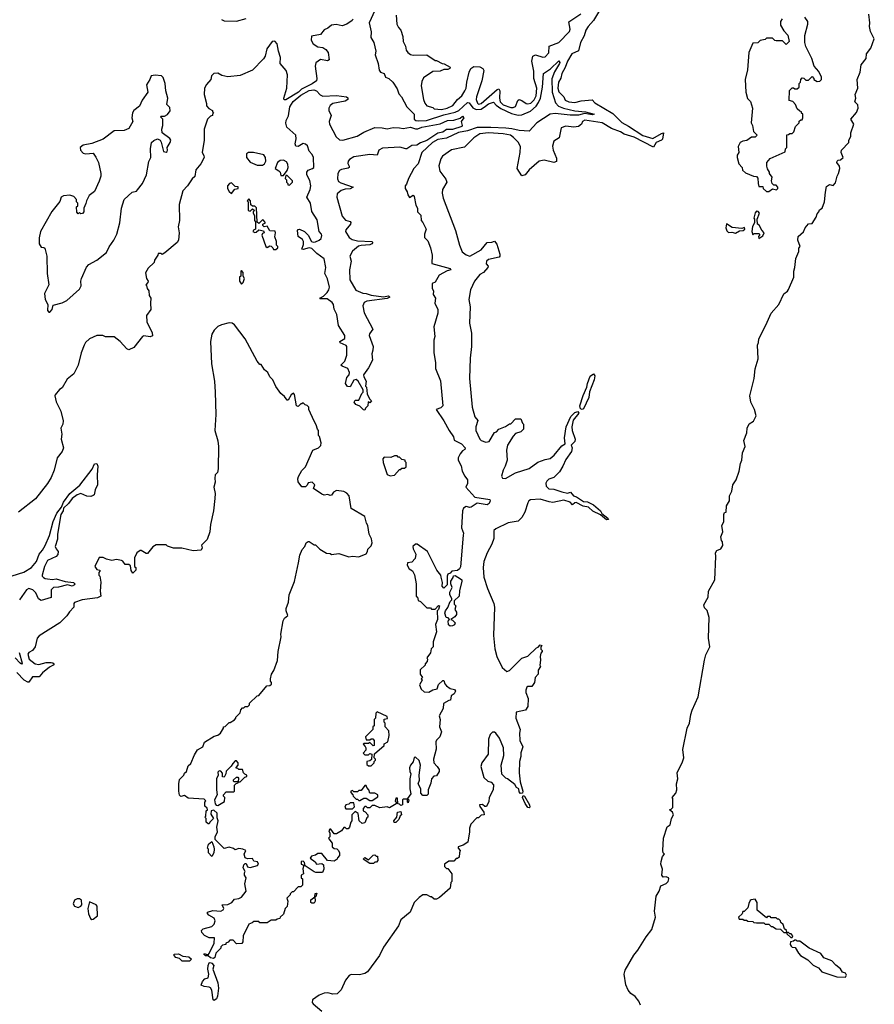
# Model space of a CAD drawing. Extents: x 2673034 to 2765626, y 830478 to 954748.
# Tile 17 of 126: x 2685270 to 2692189, y 865340 to 873310. Entities that reach past the tile are written whole.
import ezdxf

# ---------------------------------------------------------------- set-up
doc = ezdxf.new("R2010")
doc.units = 0

msp = doc.modelspace()

# ---------------------------------------------------------------- linework, layer by layer
at = {"layer": '0CON05XD'}
for points in [[(2688192.5, 873487.5), (2688099.2, 873285), (2688117, 873213), (2688112.5, 873165), (2688136.7, 873125), (2688153.3, 873055), (2688148.8, 873025), (2688172.5, 872955), (2688180.7, 872900.7), (2688192.5, 872885), (2688220, 872875), (2688232.5, 872845), (2688257.5, 872835), (2688290, 872805), (2688325, 872750), (2688339.3, 872709.3), (2688362.5, 872685), (2688403.3, 872605), (2688463.3, 872545), (2688464.3, 872504.3), (2688476.7, 872495), (2688500.7, 872490.7), (2688564.3, 872494.3), (2688705, 872540), (2688795, 872560.8), (2688825, 872575.3), (2688895, 872640.8), (2688908.4, 872638.4), (2688937.5, 872597.5), (2688965, 872584.3), (2689005, 872586.2), (2689041.2, 872611.2)], [(2688317.7, 873347.7), (2688322.5, 873275), (2688336.4, 873246.4), (2688355.8, 873225), (2688371.4, 873175), (2688375.6, 873135), (2688394.2, 873095), (2688400, 873065), (2688413.8, 873045), (2688435, 873028.8), (2688455, 873023.8), (2688566.4, 873026.4), (2688635, 872980), (2688645, 872980), (2688690, 872955), (2688707, 872953), (2688755, 872927.5), (2688751.2, 872915), (2688735, 872907.1), (2688705, 872906.9), (2688675, 872892.9), (2688615, 872891.8), (2688540.5, 872839.5), (2688525, 872810), (2688520, 872775), (2688538.8, 872665), (2688548.8, 872635), (2688565, 872613.3), (2688615, 872600), (2688625, 872590), (2688683.8, 872583.8), (2688731.2, 872595), (2688775.7, 872615), (2688815.6, 872665), (2688850.5, 872695), (2688875, 872734.3), (2688884.6, 872755), (2688889.1, 872805), (2688908.1, 872885), (2688923.5, 872916.5), (2688947.6, 872932.4), (2688995, 872930), (2689020, 872915), (2689028, 872898), (2689012.2, 872815), (2688967.7, 872685), (2688965.4, 872665), (2688975.7, 872635), (2688985, 872627.8), (2689005, 872632.9), (2689135, 872746), (2689149.5, 872749.5), (2689158.1, 872735), (2689154.7, 872675), (2689160.7, 872645), (2689185, 872622.2), (2689245, 872600.3), (2689265, 872598.5), (2689283.3, 872606.7), (2689303.8, 872656.2), (2689315, 872664.2), (2689335, 872657.5), (2689371.1, 872631.1), (2689385, 872628.8), (2689408.1, 872635), (2689435, 872661.2), (2689450.5, 872695), (2689455.7, 872755.7), (2689431.8, 872835), (2689432.9, 872895), (2689416.5, 872975), (2689424.5, 873015.5), (2689445, 873025.7), (2689505, 873008), (2689525, 873008.8), (2689555, 873042.5), (2689556.2, 873095), (2689635.6, 873125), (2689720, 873215), (2689726.2, 873235), (2689716.9, 873293.1), (2689812.1, 873357.9)], [(2689964.5, 873385), (2689914.5, 873305), (2689871.1, 873255), (2689854.4, 873225), (2689841.3, 873178.7), (2689809.5, 873125), (2689792.9, 873057.1), (2689740, 873035), (2689704.5, 872975.5), (2689686.5, 872923.5), (2689660.4, 872875), (2689651.8, 872838.2), (2689632, 872805), (2689626.6, 872755), (2689635, 872727.1), (2689675, 872686.7), (2689685, 872658), (2689714.7, 872644.7), (2689765, 872638.8), (2689815, 872653.6), (2689905, 872662.5), (2689927, 872637), (2690071.4, 872551.4), (2690145, 872479.1), (2690199.7, 872449.7), (2690313.6, 872373.6), (2690395, 872348.5), (2690465, 872390.5), (2690483.3, 872393.3), (2690475, 872343.8), (2690466.1, 872333.9), (2690423.5, 872316.5), (2690401.2, 872278.8), (2690245, 872359.6), (2690165, 872383.8), (2690135, 872402.1), (2690060.2, 872430.2), (2689986.7, 872476.7), (2689845, 872497.3), (2689826, 872485), (2689818.8, 872465), (2689794.1, 872445.9), (2689755, 872440), (2689690.9, 872449.1), (2689654, 872435), (2689636.7, 872355), (2689593.9, 872326.1), (2689584.1, 872285.9), (2689588, 872255), (2689615, 872190), (2689615, 872162.5), (2689595, 872153.3), (2689515, 872174.2), (2689475, 872166), (2689394.1, 872095.9), (2689362.5, 872055), (2689335, 872047.5), (2689297.5, 872105), (2689321.9, 872235), (2689323.3, 872285), (2689305, 872319.2), (2689267.1, 872357.1), (2689243.3, 872375), (2689185, 872385.4), (2689065, 872394), (2688995, 872387.5), (2688946.1, 872353.9), (2688870.7, 872279.3), (2688765, 872256.2), (2688693.3, 872205), (2688678.8, 872185), (2688663, 872127), (2688671.4, 872085), (2688718.8, 872018.8), (2688728.8, 871995), (2688692, 871935), (2688689.2, 871905), (2688698.1, 871865), (2688799.2, 871605), (2688831.9, 871485), (2688852.4, 871432.4), (2688885, 871406.2), (2688915, 871396.7), (2689005, 871447.5), (2689055, 871506.7), (2689091.7, 871508.3), (2689115, 871517.5), (2689133.6, 871493.6), (2689157, 871413), (2689157.5, 871395), (2689150.7, 871389.3), (2689065, 871368.8), (2689048.8, 871355), (2689046.7, 871335), (2689063.3, 871315), (2689061.2, 871305), (2689025, 871263.3), (2688995, 871246.7), (2688951.2, 871195), (2688920, 871125), (2688906.2, 871045), (2688918, 870985), (2688911.2, 870855), (2688927, 870773), (2688928.8, 870665), (2688918.3, 870571.7), (2688912, 870405), (2688934, 870175), (2688955.7, 870095.7), (2688978.8, 870065), (2688962.9, 870015), (2688963.1, 869985), (2688994.5, 869914.5), (2689005, 869903.8), (2689045, 869889.2), (2689070, 869895), (2689115, 869970), (2689130, 869975), (2689150, 869995), (2689203.6, 870016.4), (2689235, 870040), (2689245, 870040), (2689285, 870080), (2689328.3, 870078.3), (2689340, 870045), (2689350, 870035), (2689350, 869995), (2689327, 869973), (2689285, 869960), (2689265, 869940), (2689220, 869865), (2689212.5, 869825), (2689216.7, 869745), (2689200, 869695), (2689183.8, 869665), (2689171.2, 869615), (2689179.3, 869599.3), (2689203, 869597), (2689285, 869643.3), (2689393.6, 869676.4), (2689465, 869728), (2689525, 869751.2), (2689565, 869757.5), (2689596.2, 869785), (2689658.8, 869861.2), (2689685, 869876.7), (2689680.8, 869925), (2689694.5, 870015.5), (2689732, 870098), (2689765, 870131.9), (2689788, 870138), (2689795.6, 870125), (2689752.1, 870067.9), (2689740, 870015), (2689742, 869985), (2689767.5, 869915), (2689763.3, 869895), (2689733.8, 869865), (2689743.8, 869845), (2689736.2, 869815), (2689690.3, 869749.7), (2689668, 869695), (2689640.3, 869649.7), (2689595, 869603.8), (2689555, 869590), (2689537.5, 869575), (2689530.7, 869559.3), (2689532, 869535), (2689555, 869513.8), (2689595, 869510), (2689659.3, 869489.3), (2689705, 869477.5), (2689730, 869485), (2689752.5, 869455), (2689777, 869447), (2689835, 869410.8), (2689867.8, 869407.8), (2689915, 869384.3), (2689971.2, 869335), (2689983, 869313), (2690032.5, 869275), (2690036.4, 869263.6), (2690021.7, 869261.7), (2689972.5, 869302.5), (2689910.8, 869330.8), (2689875, 869363.3), (2689831.9, 869371.9), (2689775, 869401.2), (2689765, 869400), (2689745, 869382.5), (2689727.5, 869405), (2689675, 869420.8), (2689585, 869403.3), (2689556.2, 869406.2), (2689485, 869427.8), (2689406.1, 869423.9), (2689392.5, 869415), (2689385, 869400), (2689360, 869325), (2689335, 869280), (2689305, 869250), (2689225, 869237.5), (2689125, 869190), (2689110, 869175), (2689108.3, 869111.7), (2689093.8, 869065), (2689056, 868995), (2689028.6, 868925), (2689021.4, 868875), (2689028.8, 868798.8), (2689058, 868705), (2689108.8, 868585), (2689113.9, 868553.9), (2689105.8, 868325.8), (2689117, 868217), (2689132, 868155), (2689176.4, 868066.4), (2689213, 868033), (2689235, 868042.5), (2689335, 868142.5), (2689385, 868157.5), (2689453.6, 868226.4), (2689468.3, 868231.7), (2689485, 868250), (2689497.5, 868245), (2689490, 868235), (2689490, 868215), (2689500, 868205), (2689500, 868195), (2689488.3, 868181.7), (2689482.5, 868155), (2689487.5, 868125), (2689480, 868085), (2689487.5, 868075), (2689467.5, 868045), (2689466.4, 868013.6), (2689443.3, 867986.7), (2689436.7, 867945), (2689416.4, 867913.6), (2689385, 867912.5), (2689375, 867906.7), (2689367, 867883), (2689366.7, 867865), (2689386.1, 867816.1), (2689385, 867750), (2689365, 867720), (2689290, 867705), (2689287.5, 867655), (2689322.5, 867565), (2689316.7, 867535), (2689320, 867475), (2689342.5, 867425), (2689327.5, 867375), (2689327.5, 867345), (2689317.5, 867305), (2689312.5, 867215), (2689320.7, 867140.7), (2689343.3, 867065), (2689340, 867050), (2689325, 867047.5), (2689315, 867060), (2689310, 867085), (2689292.5, 867095), (2689279.3, 867119.3), (2689220, 867165), (2689205, 867170), (2689173, 867203), (2689168.8, 867275), (2689190, 867355), (2689186.7, 867415), (2689153.6, 867493.6), (2689123.9, 867533.9), (2689115, 867542.5), (2689097, 867543), (2689080, 867525), (2689066.2, 867485), (2689064.1, 867365.9), (2689011.2, 867295), (2689003.8, 867265), (2689027.5, 867175), (2689060, 867145), (2689087, 867137), (2689107, 867117), (2689102.5, 867075), (2689070, 867015), (2689067, 866983), (2689048.3, 866941.7), (2689035, 866940), (2689017.5, 866957.5), (2688992.5, 866955), (2688995, 866940), (2689027.5, 866895), (2689030, 866875), (2689005, 866870), (2688985, 866850), (2688971.7, 866848.3), (2688923, 866797), (2688912.5, 866765), (2688912.5, 866735), (2688897, 866653), (2688861.7, 866628.3), (2688820, 866615), (2688820, 866605), (2688837.5, 866585), (2688830, 866565), (2688828.3, 866531.7), (2688815, 866520), (2688805, 866520), (2688785, 866500), (2688745, 866497.5), (2688710, 866475), (2688710, 866455), (2688725, 866440), (2688735, 866440), (2688770, 866395), (2688770, 866335), (2688760, 866325), (2688755, 866280), (2688670, 866205)], [(2690297, 865333), (2690282.5, 865365), (2690253, 865403), (2690217, 865427), (2690197.5, 865455), (2690178.3, 865498.3), (2690163.3, 865585), (2690173.1, 865616.9), (2690242.9, 865737.1), (2690275, 865777.5), (2690341.2, 865885), (2690388.8, 865945), (2690416.2, 866045), (2690408.6, 866095), (2690423.6, 866216.4), (2690447.5, 866255), (2690460.7, 866299.3), (2690505, 866316.7), (2690521.2, 866335), (2690526.7, 866355), (2690523, 866363), (2690505, 866372.5), (2690478.3, 866368.3), (2690467.5, 866385), (2690473, 866433), (2690460, 866475), (2690462.5, 866495), (2690473, 866537), (2690490, 866555), (2690480, 866565), (2690477.5, 866585), (2690483.3, 866685), (2690513, 866777), (2690536.1, 866793.9), (2690546.7, 866845), (2690562.5, 866875), (2690556.4, 866896.4), (2690530, 866915), (2690545, 866920), (2690557, 866933), (2690557.5, 867005), (2690552.5, 867015), (2690580.7, 867049.3), (2690588.8, 867075), (2690587.5, 867125), (2690598.8, 867165), (2690593.3, 867215), (2690635, 867302.5), (2690646.7, 867335), (2690638.3, 867401.7), (2690673.3, 867575), (2690692.5, 867615), (2690703.6, 867686.4), (2690715, 867720), (2690761.7, 867828.3), (2690813.9, 868126.1), (2690825, 868170), (2690857.5, 868235), (2690847.5, 868305), (2690851.7, 868471.7), (2690837, 868527), (2690815, 868550), (2690807.5, 868575), (2690842.5, 868635), (2690847.5, 868685), (2690897.5, 868775), (2690906.7, 868965), (2690902.5, 868995), (2690915, 869012.5), (2690945, 869026.7), (2690961.2, 869055), (2690960, 869085), (2690952.5, 869095), (2690947.5, 869125), (2690962.5, 869165), (2690953.3, 869215), (2690970, 869245), (2690970, 869305), (2690975, 869320), (2690990, 869325), (2690992.5, 869375), (2691017.5, 869415), (2691016.7, 869455), (2691036.7, 869495), (2691043.8, 869545), (2691071.2, 869585), (2691094.1, 869655.9), (2691105, 869717.5), (2691116.7, 869745), (2691122.5, 869805), (2691143.3, 869855), (2691133.3, 869905), (2691156.7, 869965), (2691160, 870005), (2691175, 870040), (2691210, 870060), (2691233.3, 870105), (2691218.8, 870155), (2691188.8, 870215), (2691181.2, 870265), (2691216.7, 870405), (2691223.3, 870485), (2691247.5, 870565), (2691242.5, 870675), (2691251.7, 870698.3), (2691253, 870727), (2691311.7, 870838.3), (2691353.3, 870935), (2691416.7, 871005), (2691455, 871092.5), (2691485, 871113.3), (2691495, 871127.5), (2691536.7, 871225), (2691536.7, 871275), (2691546.7, 871305), (2691553.6, 871376.4), (2691577, 871433), (2691578.3, 871461.7), (2691587.5, 871475), (2691570, 871525), (2691572.5, 871555), (2691615, 871592.5), (2691630, 871625), (2691655, 871657.5), (2691685, 871660), (2691717, 871713), (2691725, 871740), (2691740, 871755), (2691745, 871770), (2691767.5, 871785), (2691786.7, 871835), (2691792.5, 871915), (2691800.7, 871959.3), (2691825, 871976.2), (2691855, 871967.5), (2691875, 871990), (2691887.5, 872045), (2691900, 872065), (2691910, 872105), (2691906.7, 872125), (2691886.7, 872155), (2691887.5, 872165), (2691896.7, 872173.3), (2691915, 872176.7), (2691937.5, 872195), (2691920, 872235), (2691923.3, 872255), (2691982.5, 872315), (2691983.6, 872336.4), (2691997.5, 872365), (2692000, 872395), (2692022.5, 872465), (2692000, 872505), (2692045, 872560), (2692057.5, 872595), (2692055, 872620), (2692030, 872645), (2692040, 872675), (2692033.3, 872705), (2692056, 872755), (2692048.9, 872825), (2692074, 872885), (2692081.2, 872945), (2692123.3, 872995), (2692126.2, 873035), (2692159.3, 873080.7), (2692188.8, 873155), (2692157.5, 873215), (2692150, 873255), (2692152.5, 873285), (2692143.3, 873355)], [(2691335, 871920), (2691365, 871940), (2691397, 871933), (2691407, 871943), (2691407.5, 871955), (2691395, 871970), (2691375, 871970), (2691362.5, 871985), (2691357.5, 872005), (2691362.5, 872035), (2691340, 872065), (2691340, 872075), (2691323, 872103), (2691317.5, 872125), (2691320, 872155), (2691345, 872186.7), (2691468.3, 872241.7), (2691470, 872265), (2691480, 872275), (2691481.7, 872378.3), (2691495, 872380), (2691505, 872390), (2691525, 872390), (2691538.3, 872401.7), (2691550, 872445), (2691580, 872475), (2691581.7, 872488.3), (2691595, 872500), (2691605, 872500), (2691610, 872515), (2691610, 872545), (2691600, 872555), (2691600, 872565), (2691585, 872570), (2691565, 872590), (2691550, 872625), (2691528.3, 872648.3), (2691500, 872655), (2691503, 872737), (2691525, 872760), (2691535, 872760), (2691545, 872750), (2691565, 872750), (2691580, 872765), (2691580, 872795), (2691590, 872805), (2691593, 872827), (2691605, 872840), (2691618.3, 872838.3), (2691635, 872820), (2691655, 872820), (2691685, 872850), (2691700, 872835), (2691700, 872825), (2691725, 872810), (2691747, 872813), (2691760, 872825), (2691760, 872845), (2691740.7, 872890.7), (2691703, 872933), (2691682.5, 872995), (2691633.6, 873093.6), (2691626.7, 873125), (2691626.4, 873183.6), (2691650, 873275), (2691650, 873295), (2691625, 873330)], [(2687966.2, 873315), (2687962, 873305), (2687920, 873275), (2687882.1, 873262.1), (2687831.1, 873271.1), (2687794.6, 873265.4), (2687765, 873241.4), (2687735, 873228), (2687705, 873190), (2687634, 873176), (2687629.5, 873145), (2687645, 873116.2), (2687685, 873091.5), (2687725, 873085.5), (2687749.2, 873069.2), (2687767.1, 873045), (2687776, 872985), (2687762.5, 872977.5), (2687705, 872986.9), (2687668, 872962), (2687662.8, 872935), (2687676.9, 872835), (2687672.5, 872815), (2687639.1, 872790.9), (2687551.4, 872748.6), (2687526.4, 872723.6), (2687425, 872662), (2687412, 872662), (2687408.8, 872675), (2687433.6, 872756.4), (2687439.7, 872865), (2687428.5, 872898.5), (2687380, 872955), (2687382.3, 873005), (2687364.4, 873054.4), (2687354.8, 873115), (2687335, 873137.9), (2687315, 873134.2), (2687271, 873075), (2687256.5, 873015), (2687245, 872992.3), (2687155, 872900.9), (2687055, 872859.3), (2686955, 872847.7), (2686907.6, 872857.6), (2686875, 872878.1), (2686843.3, 872875), (2686822.5, 872855), (2686816.7, 872825), (2686782.5, 872785), (2686767.5, 872755), (2686763.3, 872705), (2686783, 872633), (2686783, 872613), (2686800.7, 872590.7), (2686830, 872575), (2686830, 872565), (2686840, 872555), (2686830, 872545), (2686830, 872535), (2686815, 872530), (2686790, 872505), (2686762.5, 872425), (2686762.5, 872335), (2686747.5, 872235), (2686761.7, 872211.7), (2686762.5, 872195), (2686737.5, 872145), (2686696.7, 872095), (2686688.3, 872041.7), (2686667, 872023), (2686630, 871965), (2686591.9, 871925), (2686560.5, 871815), (2686562.9, 871685), (2686552, 871635), (2686561.4, 871585), (2686555.4, 871524.6), (2686545, 871507.5), (2686445, 871422.5), (2686425, 871410), (2686417, 871417), (2686391.7, 871418.3), (2686390, 871405), (2686362.5, 871365), (2686360, 871345), (2686310.7, 871299.3), (2686288.3, 871261.7), (2686297.5, 871215), (2686310, 871195), (2686308.3, 871181.7), (2686292.5, 871165), (2686298.3, 871158.3)], [(2686905, 873313.3), (2686925, 873302), (2687025, 873298), (2687105, 873318.8)], [(2691441.7, 873318.3), (2691430, 873295), (2691430, 873265), (2691455, 873220), (2691490, 873185), (2691500, 873135), (2691475, 873110), (2691445, 873140), (2691395, 873140), (2691383, 873143), (2691365, 873160), (2691315, 873160), (2691305, 873150), (2691265, 873142.5), (2691245, 873122.5), (2691205, 873120), (2691172.5, 873045), (2691162.5, 872905), (2691142.5, 872825), (2691147.5, 872725), (2691163, 872673), (2691187, 872647), (2691202.5, 872595), (2691192.5, 872475), (2691202.5, 872455), (2691210, 872405), (2691240, 872375), (2691225, 872360), (2691195, 872360), (2691157.7, 872332.3), (2691123.6, 872326.4), (2691102.5, 872315), (2691087.5, 872285), (2691092.5, 872235), (2691077.5, 872215), (2691077.5, 872195), (2691093, 872143), (2691120, 872115), (2691121.7, 872091.7), (2691145, 872070), (2691210, 872045), (2691235, 872040), (2691247, 872027), (2691247.5, 871985), (2691255, 871960), (2691285, 871960), (2691290, 871945), (2691315, 871920), (2691335, 871920)], [(2689041.2, 872611.2), (2689065, 872629), (2689105, 872643.6), (2689127.8, 872617.8), (2689165, 872590.8), (2689250.9, 872550.9), (2689305, 872536.7), (2689335, 872539.6), (2689405, 872570.6), (2689450.3, 872609.7), (2689471, 872639), (2689485.2, 872675), (2689503.5, 872765), (2689511.1, 872875), (2689567.3, 872912.7), (2689635, 872976.7), (2689643.8, 872965), (2689640, 872955), (2689600.5, 872889.5), (2689577.6, 872832.4), (2689581.6, 872725), (2689607.5, 872637.5), (2689631, 872611), (2689673.4, 872593.4), (2689765, 872571.9), (2689850, 872565), (2689920, 872545), (2689905, 872540), (2689845, 872552.2), (2689823.1, 872546.9), (2689795, 872537.5), (2689727.8, 872537.8), (2689605, 872550), (2689565.3, 872544.7), (2689457.8, 872475), (2689395, 872407.5), (2689315, 872413.3), (2689255, 872427.9), (2689205, 872432.5), (2689085, 872439), (2688975, 872437.3), (2688895, 872409.7), (2688823.3, 872396.7), (2688725, 872350.6), (2688655, 872341.6), (2688611.2, 872315), (2688526.2, 872235), (2688495.9, 872144.1), (2688460, 872105), (2688417.5, 872025), (2688401.7, 871978.3), (2688390, 871965), (2688390, 871945), (2688407, 871917), (2688413, 871893), (2688425, 871870), (2688455, 871890), (2688465, 871880), (2688478.3, 871808.3), (2688490, 871785), (2688490, 871755), (2688517, 871727), (2688520, 871685), (2688535, 871670), (2688560, 871615), (2688547.5, 871575), (2688548.3, 871548.3), (2688575, 871520), (2688596.7, 871465), (2688610, 871405), (2688607.5, 871337.5), (2688755, 871295.6), (2688760, 871285), (2688732.1, 871277.9), (2688665, 871242.5), (2688633.3, 871186.7), (2688610, 871175), (2688610, 871135), (2688620, 871115), (2688617.5, 871085), (2688636.2, 871055), (2688630, 871015), (2688656, 870965), (2688656.1, 870933.9), (2688623.8, 870825), (2688631.2, 870745), (2688622, 870715), (2688622, 870615), (2688635.8, 870535), (2688635.9, 870485.9), (2688675.8, 870385.8), (2688696.2, 870185), (2688680.7, 870169.3), (2688642.5, 870155), (2688705, 870063.3), (2688745.9, 869985.9), (2688782.5, 869935), (2688787, 869907), (2688847.6, 869877.6), (2688875.8, 869845), (2688875, 869830), (2688855, 869821.2), (2688835, 869796.7), (2688820, 869765), (2688818.8, 869745), (2688845, 869700), (2688853.3, 869655), (2688873.3, 869615), (2688896.7, 869585), (2688896.7, 869555), (2688882.5, 869525), (2688955.5, 869445.5), (2689075.7, 869425.7), (2689080, 869415), (2689070, 869395), (2689055, 869384.3), (2688975, 869395.7), (2688925, 869364.3), (2688915, 869361.4), (2688885, 869370.9), (2688863.8, 869356.2), (2688856.4, 869333.6), (2688847.1, 869197.1), (2688861.9, 869155), (2688861.7, 869138.3), (2688838, 868882), (2688831.4, 868865), (2688815, 868850.8), (2688770, 868845), (2688755, 868830), (2688737, 868823), (2688730, 868805), (2688730, 868735), (2688705, 868710), (2688690, 868725), (2688692.5, 868755), (2688681.7, 868798.3), (2688680, 868815), (2688647.5, 868855), (2688572.5, 869005), (2688487.5, 869065), (2688473.3, 869065), (2688452, 869045), (2688455, 869027.5), (2688477.5, 868985), (2688472.5, 868947.5), (2688445, 868920), (2688410, 868915), (2688407.5, 868895), (2688423.3, 868865), (2688449.3, 868849.3), (2688467, 868817), (2688480, 868745), (2688480, 868645), (2688490, 868635), (2688495, 868610), (2688515, 868600), (2688565, 868550), (2688595, 868550), (2688605, 868540), (2688635, 868540), (2688661.7, 868568.3), (2688670, 868565), (2688660, 868535), (2688650, 868525), (2688652.5, 868455), (2688636.4, 868413.6), (2688643.3, 868355), (2688618.8, 868275), (2688616.7, 868235), (2688602.3, 868217.7), (2688596.1, 868183.9), (2688567.5, 868145), (2688572.5, 868135), (2688570, 868115), (2688553, 868097), (2688552.5, 868085), (2688513, 868047), (2688513, 868013), (2688530, 867985), (2688520, 867975), (2688527.5, 867965), (2688507.5, 867925), (2688521.7, 867891.7), (2688545, 867870), (2688583, 867867), (2688615, 867886.7), (2688650, 867895), (2688661.7, 867928.3), (2688695, 867960), (2688705, 867960), (2688713, 867933), (2688725, 867917.5), (2688755, 867897.5), (2688789.3, 867889.3), (2688797.5, 867875), (2688786.4, 867853.6), (2688763, 867837), (2688758.3, 867801.7), (2688745, 867800), (2688702.5, 867775), (2688697.5, 867735), (2688666, 867675), (2688673.8, 867645), (2688670, 867585), (2688683.8, 867545), (2688672.5, 867505), (2688645, 867477.5), (2688640, 867465), (2688641.2, 867405), (2688620, 867325), (2688622.5, 867295), (2688651.2, 867265), (2688665, 867240), (2688666.4, 867223.6), (2688645, 867190), (2688623, 867187), (2688603.3, 867165), (2688599.3, 867130.7), (2688577.5, 867075), (2688578.3, 867041.7), (2688565, 867030), (2688535, 867030), (2688518.3, 867048.3), (2688517.5, 867085), (2688497.5, 867125), (2688506.7, 867155), (2688503.3, 867195), (2688516, 867275), (2688503, 867313), (2688475, 867340), (2688463, 867337), (2688457, 867303), (2688433.9, 867276.1), (2688426.7, 867255), (2688427.5, 867225), (2688437.5, 867205), (2688427.5, 867165), (2688427.5, 867085), (2688437.5, 867045), (2688410, 867005), (2688420, 866995), (2688415, 866970), (2688410, 866975), (2688410, 867000), (2688375, 867000), (2688370, 866995), (2688370, 866955), (2688355, 866950), (2688345, 866960), (2688331.7, 866961.7), (2688330, 867010), (2688315, 867010), (2688310, 866985), (2688320, 866975), (2688318.3, 866961.7), (2688265, 866930), (2688245, 866937.5), (2688185, 866930), (2688145, 866950), (2688125, 866950), (2688105, 866930), (2688085, 866930), (2688075, 866940), (2688065, 866940), (2688050, 866925), (2688050, 866905), (2688068.3, 866898.3), (2688090, 866875), (2688090, 866855), (2688081.7, 866848.3), (2688065, 866810), (2688043, 866803), (2688017.5, 866825), (2688010, 866885), (2687985, 866900), (2687960, 866875), (2687960, 866825), (2687950, 866815), (2687940, 866775), (2687928.3, 866761.7), (2687915, 866760), (2687905, 866770), (2687895, 866770), (2687876.4, 866743.6), (2687835, 866720), (2687815, 866720), (2687788.3, 866758.3), (2687781.7, 866758.3), (2687772.5, 866745), (2687780, 866725), (2687780, 866695), (2687770, 866685), (2687771.7, 866678.3), (2687800, 866645), (2687800, 866615), (2687815, 866602.5), (2687838.3, 866598.3), (2687850, 866585), (2687860, 866565), (2687860, 866545), (2687843, 866527), (2687840, 866515), (2687815, 866497.5), (2687763, 866503), (2687715, 866560), (2687685, 866560), (2687665, 866547.5), (2687631.7, 866538.3), (2687623, 866523), (2687663, 866493), (2687673.3, 866473.3), (2687715, 866480), (2687728.8, 866468.8), (2687733.8, 866435), (2687721.7, 866408.3), (2687667, 866407), (2687655, 866412.5), (2687581.7, 866461.7), (2687577, 866487), (2687565, 866500), (2687550, 866495), (2687550, 866475), (2687570, 866465), (2687563.3, 866436.7), (2687567.5, 866395), (2687550, 866385), (2687550, 866365), (2687560, 866355), (2687560, 866305), (2687545, 866290), (2687525, 866290), (2687488.3, 866251.7), (2687475, 866250), (2687460, 866235), (2687460, 866225), (2687431.7, 866198.3), (2687440, 866175), (2687437, 866133), (2687420, 866115), (2687405, 866070), (2687380, 866045), (2687376.4, 866033.6), (2687355, 866030), (2687345, 866020), (2687305, 866020), (2687275, 866000), (2687215, 866000), (2687205, 866010), (2687165, 866010), (2687151.7, 865998.3), (2687125, 865990), (2687080, 865895), (2687077.5, 865845), (2687068.3, 865831.7), (2687025, 865830), (2686998.3, 865858.3), (2686971.7, 865858.3), (2686958.3, 865841.7), (2686940, 865835), (2686940, 865825), (2686911.7, 865818.3), (2686900, 865805), (2686900, 865795), (2686858.8, 865755), (2686850, 865720), (2686838.1, 865711.9), (2686815.6, 865715.6), (2686795, 865732.5), (2686775, 865732.5), (2686760, 865745), (2686765, 865750), (2686795, 865740), (2686805, 865752.5), (2686843.8, 865835), (2686847.5, 865877.5), (2686805, 865877.5), (2686766.7, 865896.7), (2686745, 865920), (2686741.7, 865938.3), (2686755, 865950), (2686825, 865970), (2686845, 865990), (2686853.3, 866015), (2686845, 866037.5), (2686801.2, 866061.2), (2686790, 866075), (2686790, 866085), (2686835, 866098.8), (2686900, 866095), (2686917.5, 866105), (2686922.5, 866115), (2686910, 866145), (2686955, 866148), (2686988.8, 866165), (2687009.3, 866190.7), (2687045, 866196), (2687065, 866206), (2687103.6, 866256.4), (2687092.5, 866315), (2687102.5, 866365), (2687090, 866385), (2687090, 866405), (2687096.7, 866415), (2687080, 866445), (2687085, 866470), (2687095, 866480), (2687105, 866480), (2687113.3, 866453.3), (2687135, 866446.7), (2687195, 866463.3), (2687202.5, 866475), (2687195, 866492.5), (2687165, 866500), (2687155, 866520), (2687115, 866517.5), (2687097, 866527), (2687087.5, 866555), (2687100, 866585), (2687077, 866597), (2687045, 866600), (2687015, 866590), (2687001.7, 866601.7), (2686965, 866612.5), (2686925, 866600), (2686853.3, 866675), (2686853.3, 866695), (2686872.5, 866735), (2686867.5, 866775), (2686877.5, 866825), (2686868.3, 866848.3), (2686868.3, 866888.3), (2686841.7, 866911.7), (2686820, 866905), (2686818.3, 866878.3), (2686840, 866845), (2686810, 866815), (2686805, 866800), (2686795, 866800), (2686780, 866815), (2686780, 866845), (2686770, 866855), (2686777.5, 866862.5), (2686780, 866905), (2686790, 866915), (2686788.3, 866928.3), (2686770, 866945), (2686770, 866975), (2686778.3, 866988.3), (2686765, 867000), (2686635, 867010), (2686605, 867030), (2686575, 867022.5), (2686564, 867034), (2686560, 867065)], [(2685515, 870943.3), (2685532.5, 870965), (2685541.7, 870998.3), (2685615, 871018), (2685653.2, 871036.8), (2685755, 871130), (2685768, 871155), (2685765.9, 871194.1), (2685771.2, 871215), (2685812, 871308), (2685830.9, 871329.1), (2685895.3, 871364.7), (2685973.8, 871425), (2685995, 871472.5), (2686033.3, 871525), (2686056, 871575), (2686080, 871665), (2686093.9, 871786.1), (2686117.5, 871855), (2686180, 871915), (2686215, 871922.5), (2686225, 871932.5), (2686263.3, 871985), (2686297.5, 872055), (2686317, 872163), (2686332.5, 872195), (2686328.8, 872265), (2686337.5, 872315), (2686355, 872332.5), (2686387, 872347), (2686406.4, 872336.4), (2686415, 872320), (2686433.6, 872243.6), (2686455, 872237.5), (2686465, 872242.5), (2686465.9, 872254.1), (2686463.3, 872275), (2686488, 872315), (2686493.3, 872335), (2686485, 872350), (2686422.5, 872395), (2686420, 872425), (2686430, 872455), (2686430, 872505), (2686410, 872525), (2686415, 872530), (2686441.7, 872528.3), (2686468.3, 872541.7), (2686487.3, 872572.7), (2686485, 872600), (2686462.5, 872625), (2686469.2, 872675), (2686453.1, 872735), (2686448.2, 872795), (2686432.6, 872842.6), (2686418.8, 872855), (2686368.1, 872861.9), (2686334, 872856), (2686323.3, 872825), (2686297, 872783), (2686307.5, 872725), (2686261.7, 872658.3), (2686240, 872610), (2686195, 872576.7), (2686182.3, 872557.7), (2686178.8, 872515), (2686187.5, 872485), (2686155, 872430), (2686115, 872413.8), (2686035, 872410), (2685945, 872343.3), (2685855, 872307.5), (2685785, 872293.8), (2685761.2, 872275), (2685764, 872255), (2685785, 872230), (2685805, 872223.3), (2685865, 872230), (2685887, 872197), (2685907.5, 872155), (2685926.1, 872066.1), (2685926.2, 872045), (2685912.5, 872002.5), (2685875, 871920), (2685833.6, 871886.4), (2685810, 871845), (2685807, 871823), (2685790, 871785), (2685790, 871755), (2685778.3, 871741.7), (2685765, 871740), (2685755, 871750), (2685745, 871740), (2685731.7, 871751.7), (2685730, 871795), (2685740, 871805), (2685740, 871825), (2685730, 871835), (2685730, 871855), (2685709.3, 871879.3), (2685675, 871890), (2685625, 871883.8), (2685606.4, 871873.6), (2685595, 871840), (2685531.2, 871758.8), (2685440, 871595), (2685428.8, 871545), (2685427.5, 871495), (2685445, 871470), (2685467, 871467), (2685475, 871460), (2685491.2, 871395), (2685492, 871255), (2685506.2, 871165), (2685470, 871095), (2685476, 871045), (2685497.5, 871005), (2685495, 870957.5), (2685505, 870943.8), (2685515, 870943.3)], [(2688065, 870150), (2688053.6, 870153.6), (2688025, 870183.3), (2687992.5, 870195), (2687977.5, 870215), (2687985, 870230), (2688015, 870230), (2688040, 870285), (2688050, 870295), (2688050, 870315), (2688010, 870385), (2687995, 870396.7), (2687976.4, 870393.6), (2687945, 870337.5), (2687925, 870342.5), (2687907.5, 870365), (2687917.5, 870415), (2687937.5, 870435), (2687940, 870455), (2687926.4, 870486.4), (2687880, 870505), (2687870, 870515), (2687903.3, 870545), (2687920, 870595), (2687917.5, 870665), (2687913.3, 870673.3), (2687863.8, 870695), (2687863.3, 870705), (2687901.2, 870728.8), (2687902, 870755), (2687852, 870835), (2687838.1, 870925), (2687815, 870966.2), (2687810, 871005), (2687801.1, 871021.1), (2687759.8, 871049.8), (2687701.2, 871051.2), (2687705, 871060), (2687728.6, 871071.4), (2687759.2, 871100.8), (2687773.5, 871125), (2687777.1, 871145), (2687762.1, 871212.1), (2687739.4, 871255), (2687748.1, 871305), (2687734.2, 871375), (2687675, 871418.5), (2687635, 871457.5), (2687615, 871463.2), (2687565, 871450), (2687554.1, 871454.1), (2687568.2, 871491.8), (2687569.1, 871515), (2687560.9, 871530.9), (2687524.7, 871554.7), (2687520, 871605), (2687525, 871613.3), (2687535, 871614), (2687575, 871595.6), (2687605, 871565.6), (2687633.1, 871515), (2687645, 871508.5), (2687665, 871510.9), (2687694.7, 871525.3), (2687709.6, 871540.4), (2687717.6, 871562.4), (2687714.2, 871575), (2687694, 871595), (2687679.1, 871689.1), (2687635, 871758), (2687625.7, 871825), (2687596, 871874), (2687623.1, 871935), (2687628.2, 871965), (2687618.7, 872008.7), (2687595.4, 872055), (2687594.5, 872075), (2687605, 872091.4), (2687642, 872105), (2687650.6, 872115), (2687647.7, 872195), (2687638.9, 872218.9), (2687614.4, 872245), (2687599.1, 872289.2), (2687585, 872303.8), (2687565, 872308.5), (2687525, 872284.6), (2687505, 872286.7), (2687499.5, 872305), (2687507.5, 872345), (2687504.6, 872375), (2687431.7, 872441.7), (2687424.2, 872474.2), (2687427.5, 872495), (2687447.7, 872532.3), (2687458.2, 872605), (2687483, 872647), (2687545, 872699.4), (2687615, 872736.7), (2687651.7, 872741.7), (2687673.9, 872733.9), (2687703.4, 872703.4), (2687725, 872692.5), (2687835, 872696.2), (2687915, 872687.3), (2687927.4, 872677.4), (2687925.6, 872665), (2687905, 872651.2), (2687805, 872631.8), (2687785, 872615.6), (2687772.5, 872595), (2687772.5, 872575), (2687790.6, 872535), (2687774.6, 872485.4), (2687778.4, 872465), (2687832.7, 872362.7), (2687859.2, 872339.2), (2687886.1, 872333.9), (2688001.8, 872368.2), (2688055, 872400), (2688145, 872436.8), (2688205, 872436), (2688245, 872426.9), (2688295, 872436.8), (2688344.4, 872435.6), (2688375, 872429.4), (2688435, 872440), (2688475, 872426.9), (2688492.4, 872427.6), (2688525, 872440.5), (2688675, 872468.6), (2688732.5, 872495), (2688785, 872496), (2688835, 872513.3), (2688855, 872528.8), (2688866.2, 872515), (2688843.8, 872485), (2688853.3, 872455), (2688850, 872445), (2688775, 872420.6), (2688725, 872421.9), (2688695, 872399.4), (2688655, 872393.1), (2688565, 872332.9), (2688515, 872313.3), (2688485, 872293.8), (2688445, 872291.2), (2688405, 872266.2), (2688395, 872263.8), (2688348.1, 872278.1), (2688208.2, 872271.8), (2688178.1, 872255), (2688165, 872213.8), (2688105, 872220.4), (2687975, 872199.7), (2687940.5, 872179.5), (2687928.5, 872165), (2687927.5, 872147.5), (2687938.1, 872125), (2687938.1, 872115), (2687929.2, 872109.2), (2687875, 872098.6), (2687860.4, 872089.6), (2687846.9, 872065), (2687842.7, 872022.7), (2687851.9, 872001.9), (2687868.8, 871988.8), (2687970, 871955), (2687945, 871941.1), (2687905, 871939.1), (2687873.1, 871926.9), (2687839.7, 871900.3), (2687837.1, 871875), (2687879.9, 871719.9), (2687907.1, 871687.1), (2687946.1, 871676.1), (2687950, 871670), (2687947.7, 871655), (2687910.9, 871609.1), (2687907.1, 871595), (2687936.4, 871546.3), (2687962.3, 871532.3), (2688005, 871521.1), (2688120, 871515), (2688128, 871508), (2688120, 871495), (2688105, 871488.1), (2688035, 871483.8), (2688013.4, 871476.6), (2687963.8, 871436.2), (2687944.2, 871395.8), (2687953.1, 871355), (2687940.6, 871285), (2687944.2, 871205), (2687991.2, 871121.2), (2688047.8, 871097.8), (2688074.1, 871094.1), (2688115, 871081.4), (2688215, 871068), (2688255.8, 871075.8), (2688267.5, 871065), (2688244.1, 871054.1), (2688079.4, 871030.6), (2688059.5, 871020.5), (2688049.2, 870995), (2688058.3, 870938.3), (2688130, 870805), (2688101.7, 870768.3), (2688098.8, 870755), (2688131.2, 870665), (2688130, 870635), (2688120, 870605), (2688125.7, 870555), (2688095, 870492.5), (2688053.3, 870435), (2688055, 870420), (2688076.2, 870385), (2688070, 870345), (2688076.7, 870335), (2688083, 870283), (2688101.7, 870241.7), (2688117.5, 870225), (2688105, 870210), (2688091.7, 870218.3), (2688090, 870185), (2688070, 870165), (2688065, 870150)], [(2687193.6, 872133.6), (2687235, 872133.8), (2687253.3, 872145), (2687263.8, 872165), (2687261.2, 872195), (2687246.1, 872216.1), (2687163.9, 872236.1), (2687123.9, 872236.1), (2687107.5, 872225), (2687106.7, 872195), (2687135, 872157.5), (2687193.6, 872133.6)], [(2687405, 872050), (2687435, 872090), (2687442.5, 872115), (2687441.7, 872141.7), (2687429.3, 872159.3), (2687405, 872172.5), (2687378.3, 872171.7), (2687357.5, 872155), (2687337.5, 872105), (2687368.3, 872088.3), (2687380, 872075), (2687385, 872050), (2687405, 872050)], [(2686985, 871902.5), (2687011.7, 871938.3), (2687040, 871945), (2687038.3, 871958.3), (2687015, 871960), (2686985, 871990), (2686970, 871985), (2686952.5, 871965), (2686953, 871943), (2686965, 871920), (2686985, 871902.5)], [(2687455, 871970), (2687480, 871995), (2687480, 872005), (2687435, 872050), (2687425, 872050), (2687420, 872025), (2687430, 872015), (2687430, 871995), (2687440, 871985), (2687440, 871975), (2687455, 871970)], [(2687345, 871450), (2687360, 871465), (2687360, 871475), (2687350, 871485), (2687350, 871515), (2687337, 871553), (2687342.5, 871585), (2687338.3, 871598.3), (2687295, 871602.5), (2687275, 871640), (2687250, 871635), (2687240, 871645), (2687240, 871655), (2687260, 871665), (2687245, 871687.5), (2687235, 871690), (2687205, 871660), (2687191.7, 871671.7), (2687186.4, 871786.4), (2687175, 871800), (2687155, 871800), (2687141.7, 871811.7), (2687140, 871845), (2687125, 871860), (2687112.5, 871845), (2687120, 871835), (2687120, 871765), (2687135, 871760), (2687155, 871780), (2687170, 871765), (2687160, 871755), (2687160, 871745), (2687170, 871725), (2687170, 871685), (2687180, 871675), (2687180, 871615), (2687163.6, 871606.4), (2687157.5, 871595), (2687175, 871587.5), (2687185, 871590), (2687205, 871610), (2687245, 871600), (2687250, 871585), (2687235, 871580), (2687231.2, 871565), (2687263.9, 871473.9), (2687275, 871467.5), (2687295, 871480), (2687307, 871477), (2687320, 871465), (2687325, 871450), (2687345, 871450)], [(2691255, 871540), (2691285, 871560), (2691297.5, 871585), (2691277, 871607), (2691256.1, 871646.1), (2691242.5, 871655), (2691240, 871695), (2691260, 871745), (2691248.3, 871758.3), (2691235, 871760), (2691223, 871747), (2691212.5, 871705), (2691220, 871695), (2691220, 871665), (2691203, 871637), (2691197.5, 871595), (2691205, 871570), (2691215, 871580), (2691255, 871580), (2691260, 871575), (2691260, 871565), (2691250, 871555), (2691255, 871540)], [(2691065, 871583.3), (2691098.3, 871601.7), (2691127, 871603), (2691140, 871615), (2691138.3, 871628.3), (2691115, 871620), (2691037, 871627), (2690991.7, 871658.3), (2690987.5, 871625), (2690995, 871600), (2691008.3, 871588.3), (2691035, 871590), (2691065, 871583.3)], [(2687065, 871170), (2687078.3, 871181.7), (2687090, 871215), (2687080, 871235), (2687080, 871265), (2687065, 871280), (2687060, 871275), (2687060, 871235), (2687050, 871225), (2687050, 871195), (2687065, 871170)], [(2686298.3, 871158.3), (2686302.5, 871135), (2686316.4, 871116.4), (2686318.3, 871078.3), (2686333.3, 871055), (2686328, 871015), (2686333.3, 870965), (2686297.5, 870915), (2686300, 870865), (2686343.6, 870775), (2686345, 870750.8), (2686326.3, 870743.7), (2686275, 870750), (2686264.2, 870745.8), (2686195, 870657.5), (2686155, 870637.5), (2686137.5, 870645), (2686082.5, 870705), (2686035, 870742.5), (2685965, 870742.5), (2685943, 870753), (2685895, 870753.3), (2685835, 870727.5), (2685803.6, 870696.4), (2685792.5, 870675), (2685767.5, 870615), (2685742.5, 870515), (2685707.5, 870445), (2685655, 870400), (2685615, 870330), (2685593.6, 870316.4), (2685557.5, 870275), (2685554.3, 870265), (2685565, 870217.5), (2685602.2, 870142.2), (2685623, 870063), (2685620.6, 870035), (2685604.6, 870005), (2685612.7, 869955), (2685605.6, 869915), (2685625.8, 869845), (2685615.2, 869814.8), (2685573.8, 869763.8), (2685550.3, 869665), (2685525.6, 869604.4), (2685495.4, 869554.6), (2685397.5, 869432.5), (2685260.4, 869325)], [(2686560, 867065), (2686557.5, 867125), (2686565, 867160), (2686600, 867195), (2686605, 867210), (2686620, 867225), (2686635, 867270), (2686655, 867290), (2686685, 867360), (2686710.7, 867399.3), (2686752.5, 867425), (2686767.7, 867462.3), (2686845, 867510), (2686875, 867517.5), (2686895.9, 867534.1), (2686920, 867575), (2686920, 867585), (2686935, 867590), (2686965, 867620), (2686975, 867620), (2687008.3, 867641.7), (2687020, 867655), (2687020, 867665), (2687055, 867700), (2687060, 867725), (2687075, 867740), (2687085, 867740), (2687095, 867750), (2687118.3, 867751.7), (2687130, 867765), (2687131.7, 867778.3), (2687191.7, 867838.3), (2687205, 867840), (2687271.7, 867918.3), (2687295, 867920), (2687308.3, 867931.7), (2687310, 867945), (2687300, 867955), (2687300, 867975), (2687308.3, 868011.7), (2687327, 868043), (2687356.4, 868123.6), (2687362.5, 868195), (2687387.5, 868315), (2687383.3, 868335), (2687403.3, 868445), (2687413.8, 868466.2), (2687441.7, 868488.3), (2687427.5, 868525), (2687427, 868543), (2687446.7, 868595), (2687452.5, 868655), (2687496.4, 868763.6), (2687527, 868913), (2687537.5, 868975), (2687558.3, 869021.7), (2687580, 869045), (2687590, 869075), (2687605, 869087.5), (2687615, 869087.5), (2687655, 869060), (2687665, 869060), (2687700, 869025), (2687755, 868992.5), (2687785, 868990), (2687795, 868982.5), (2687855, 868990), (2687935, 868962.5), (2687965, 868967.5), (2688015, 868962.5), (2688075, 868987.5), (2688086.7, 869005), (2688087.5, 869025), (2688115, 869052.2), (2688123.6, 869075), (2688117.8, 869107.8), (2688098.8, 869145), (2688090, 869215), (2688077.5, 869235), (2688065, 869290), (2687954, 869354), (2687936.4, 869456.4), (2687918.8, 869478.8), (2687895, 869492.5), (2687835, 869498.6), (2687811.2, 869485), (2687795, 869462.5), (2687785, 869460), (2687765, 869467.5), (2687735, 869462.5), (2687715, 869470), (2687650, 869515), (2687660, 869545), (2687637, 869567), (2687605, 869560), (2687598.3, 869541.7), (2687585, 869530), (2687555, 869530), (2687525, 869570), (2687522.5, 869595), (2687528.3, 869611.7), (2687555, 869660), (2687585, 869690), (2687642.5, 869825), (2687690, 869845), (2687707, 869863), (2687710, 869885), (2687697, 869937), (2687690, 869945), (2687690, 869985), (2687680, 869995), (2687671.7, 870031.7), (2687655, 870060), (2687610, 870155), (2687610, 870175), (2687598.3, 870188.3), (2687581.7, 870191.7), (2687565, 870210), (2687555, 870200), (2687545, 870200), (2687525, 870180), (2687510, 870185), (2687496.1, 870276.1), (2687488.3, 870288.3), (2687467.5, 870275), (2687445, 870230), (2687435, 870230), (2687415, 870260), (2687383.6, 870283.6), (2687345, 870340), (2687320, 870395), (2687295, 870420), (2687280, 870455), (2687252.5, 870475), (2687225, 870520), (2687215, 870520), (2687192.5, 870545), (2687097, 870727), (2687009.3, 870839.3), (2686990, 870855), (2686966.4, 870856.4), (2686905, 870841.2), (2686875, 870826.7), (2686845, 870796.7), (2686826.2, 870765), (2686816, 870705), (2686824, 870525), (2686846.2, 870385), (2686852, 870295), (2686857.5, 870115), (2686850, 869985), (2686875, 869900), (2686880, 869855), (2686876.7, 869675), (2686872.5, 869645), (2686853.8, 869625), (2686850.7, 869599.3), (2686853.6, 869566.4), (2686842, 869525), (2686853.3, 869475), (2686851.4, 869435), (2686838.1, 869335), (2686814.2, 869225), (2686810.8, 869165), (2686787.3, 869102.7), (2686743, 869057), (2686747.5, 869035), (2686740, 869015), (2686675, 869010), (2686581.7, 869031.7), (2686515, 869032.5), (2686468.3, 869048.3), (2686455, 869060), (2686375, 869060), (2686347, 869043), (2686305, 868990), (2686295, 868990), (2686255, 869012.5), (2686245, 869012.5), (2686220, 868995), (2686200, 868955), (2686200, 868885), (2686210, 868875), (2686210, 868855), (2686185, 868830), (2686173, 868853), (2686168.3, 868888.3), (2686155, 868900), (2686125, 868900), (2686106.4, 868926.4), (2686093.6, 868933.6), (2686055, 868940), (2686015, 868932.5), (2685973, 868943), (2685947, 868957), (2685915, 868957.5), (2685877.5, 868885), (2685895, 868860), (2685920, 868855), (2685920, 868845), (2685910, 868835), (2685910, 868815), (2685920, 868805), (2685926.7, 868756.7), (2685921.2, 868685), (2685926.7, 868645), (2685900.3, 868629.7), (2685775, 868613.3), (2685715, 868592.5), (2685707.5, 868585), (2685710, 868555), (2685672.3, 868517.7), (2685651.2, 868485), (2685595, 868426.7), (2685427, 868323), (2685412.5, 868305), (2685395, 868232.5), (2685373.3, 868205), (2685343.3, 868186.7), (2685335.8, 868175), (2685347.8, 868135), (2685395, 868095.4), (2685425, 868092), (2685485, 868106.4), (2685525, 868106.9), (2685538.8, 868105), (2685550.8, 868095), (2685542.5, 868085), (2685510.8, 868069.2), (2685455, 868022.3), (2685428.3, 867991.7), (2685375, 867990), (2685345, 867947.5), (2685335, 867947.5), (2685307.5, 867965), (2685247.5, 868025)], [(2689825, 870155.6), (2689809.3, 870159.3), (2689804.5, 870185), (2689830.7, 870269.3), (2689862.1, 870335), (2689866.2, 870365), (2689888.2, 870425), (2689915, 870444), (2689926.4, 870426.4), (2689921.1, 870395), (2689882.4, 870297.6), (2689877.1, 870252.9), (2689835, 870160), (2689825, 870155.6)], [(2688268.3, 869618.3), (2688305, 869622.5), (2688345, 869670), (2688355, 869670), (2688365, 869680), (2688385, 869680), (2688398.3, 869691.7), (2688400, 869725), (2688390, 869735), (2688390, 869745), (2688365, 869750), (2688345, 869770), (2688335, 869770), (2688325, 869780), (2688305, 869780), (2688275, 869767.5), (2688221.7, 869768.3), (2688210, 869755), (2688212.5, 869725), (2688245, 869630), (2688268.3, 869618.3)], [(2685208.3, 868808.3), (2685305, 868837.3), (2685365, 868877.3), (2685405.3, 868924.7), (2685428.8, 868985), (2685455.5, 869015), (2685476.1, 869053.9), (2685512.9, 869135), (2685541.2, 869248.8), (2685570.5, 869315), (2685610, 869365), (2685625, 869406), (2685675.7, 869475), (2685758.2, 869541.8), (2685857, 869673), (2685875, 869716.2), (2685895, 869716.7), (2685904, 869695), (2685898.6, 869625), (2685901.4, 869545), (2685882, 869505), (2685872.5, 869465), (2685865, 869457.5), (2685845, 869450), (2685815, 869453.3), (2685765, 869474.2), (2685735, 869464.4), (2685695, 869434.4), (2685666.6, 869393.4), (2685626, 869355), (2685623.1, 869335), (2685604.5, 869305), (2685576.4, 869146.4), (2685575.8, 869105), (2685558.6, 869045), (2685565, 869026.2), (2685582.5, 869005), (2685578.8, 868981.2), (2685565.8, 868964.2), (2685495, 868933.3), (2685471.2, 868885), (2685453.3, 868815), (2685453.3, 868805), (2685462.5, 868795), (2685476.1, 868786.1), (2685494.2, 868784.2), (2685535, 868780), (2685565, 868784.2), (2685637.7, 868762.3), (2685705, 868755.5), (2685718, 868745), (2685713.8, 868735), (2685695, 868724.3), (2685656.4, 868736.4), (2685585, 868717.1), (2685545, 868714.4), (2685525.7, 868695), (2685525, 868633.3), (2685445, 868610), (2685422.1, 868622.1), (2685401.1, 868671.1), (2685375.8, 868695.8), (2685345, 868705.5), (2685325.3, 868694.7), (2685269.4, 868615)], [(2688755, 868400), (2688743, 868413), (2688740, 868445), (2688750, 868455), (2688738.3, 868468.3), (2688721.7, 868471.7), (2688713.3, 868505), (2688717.5, 868525), (2688736.7, 868553.3), (2688755, 868600), (2688770, 868615), (2688770, 868625), (2688751.2, 868655), (2688753.3, 868675), (2688772.5, 868715), (2688760, 868745), (2688760, 868765), (2688780, 868795), (2688781.7, 868808.3), (2688795, 868812.5), (2688840, 868785), (2688848.8, 868775), (2688848.8, 868765), (2688831.7, 868688.3), (2688828.8, 868645), (2688787.5, 868605), (2688788.3, 868578.3), (2688800, 868565), (2688792.5, 868535), (2688807.5, 868515), (2688807.5, 868495), (2688793, 868477), (2688760, 868455), (2688775, 868450), (2688797, 868427), (2688789.3, 868410.7), (2688775, 868402.5), (2688755, 868400)], [(2685265, 868189.2), (2685289.7, 868100.3), (2685285, 868094.5), (2685275, 868102.2), (2685234.2, 868145)], [(2688115, 867270), (2688140, 867295), (2688140, 867305), (2688150, 867315), (2688150, 867325), (2688140, 867335), (2688141.7, 867368.3), (2688220, 867435), (2688221.7, 867448.3), (2688250, 867465), (2688262.5, 867515), (2688257.5, 867555), (2688230, 867585), (2688230, 867615), (2688220, 867625), (2688221.7, 867648.3), (2688247, 867653), (2688245, 867670), (2688165, 867707.5), (2688153, 867697), (2688150, 867655), (2688140, 867645), (2688140, 867595), (2688130, 867585), (2688130, 867565), (2688070, 867505), (2688075, 867480), (2688105, 867480), (2688115, 867490), (2688128.3, 867488.3), (2688140, 867475), (2688140, 867435), (2688131.7, 867431.7), (2688105, 867460), (2688095, 867450), (2688055, 867450), (2688050, 867445), (2688068.3, 867428.3), (2688072.5, 867415), (2688071.7, 867398.3), (2688051.7, 867371.7), (2688065, 867360), (2688095, 867360), (2688105, 867370), (2688120, 867365), (2688118.3, 867321.7), (2688105, 867310), (2688080, 867305), (2688081.7, 867281.7), (2688095, 867270), (2688115, 867270)], [(2686875, 866950), (2686928.3, 866981.7), (2686930, 867015), (2686920, 867025), (2686920, 867035), (2686940.7, 867059.3), (2687005, 867060), (2687010, 867065), (2687010, 867115), (2687021.7, 867128.3), (2687038.3, 867131.7), (2687040, 867140), (2687005, 867140), (2687000, 867145), (2687001.7, 867158.3), (2687025, 867180), (2687035, 867180), (2687041.7, 867171.7), (2687040, 867140), (2687055, 867140), (2687091.7, 867178.3), (2687110, 867185), (2687110, 867195), (2687091.7, 867201.7), (2687083, 867213), (2687075, 867240), (2687045, 867240), (2687035, 867250), (2687021.7, 867251.7), (2687021.7, 867258.3), (2687040, 867275), (2687040, 867295), (2687025, 867310), (2687015, 867310), (2686995, 867290), (2686983, 867267), (2686941.7, 867228.3), (2686940, 867205), (2686925, 867180), (2686911.7, 867181.7), (2686911.7, 867211.7), (2686898.3, 867228.3), (2686885, 867230), (2686875, 867220), (2686877.5, 867195), (2686862.5, 867165), (2686862.5, 867075), (2686870, 867035), (2686847.5, 866995), (2686853, 866963), (2686861.7, 866951.7), (2686875, 866950)], [(2688125, 866990), (2688170, 867020), (2688170, 867035), (2688145, 867050), (2688105, 867050), (2688097.5, 867077.5), (2688080, 867095), (2688075, 867110), (2688065, 867110), (2688035, 867070), (2688015, 867070), (2688005, 867060), (2687975, 867060), (2687965, 867070), (2687950, 867065), (2687950, 867055), (2687967, 867037), (2687970, 867025), (2687995, 867000), (2688005, 867000), (2688015, 866990), (2688025, 866990), (2688055, 867010), (2688075, 867010), (2688105, 866990), (2688125, 866990)], [(2689395, 866930), (2689385, 866932.5), (2689363.3, 866965), (2689340, 867015), (2689345, 867030), (2689357.5, 867025), (2689396.7, 866955), (2689400, 866935), (2689395, 866930)], [(2687911.7, 866921.7), (2687965, 866922.5), (2687981.7, 866938.3), (2687975, 866970), (2687945, 866970), (2687935, 866960), (2687910, 866955), (2687902.5, 866935), (2687911.7, 866921.7)], [(2688301.7, 866811.7), (2688300, 866825), (2688322.5, 866855), (2688330, 866895), (2688355, 866900), (2688360, 866875), (2688350, 866865), (2688340, 866835), (2688315, 866812.5), (2688301.7, 866811.7)], [(2686825, 866537.5), (2686800, 866565), (2686800, 866595), (2686790, 866605), (2686800, 866635), (2686825, 866657.5), (2686843.3, 866615), (2686843.8, 866595), (2686841.2, 866565), (2686825, 866537.5)], [(2688135, 866480), (2688105, 866480), (2688050, 866515), (2688065, 866527.5), (2688095, 866510), (2688131.7, 866548.3), (2688145, 866550), (2688155, 866540), (2688168.3, 866538.3), (2688170, 866505), (2688158.3, 866491.7), (2688145, 866490), (2688135, 866480)], [(2687635, 866157.5), (2687627.5, 866165), (2687627.5, 866185), (2687660, 866210), (2687663, 866237), (2687675, 866240), (2687666.7, 866213.3), (2687660, 866210), (2687662.5, 866175), (2687655, 866160), (2687635, 866157.5)], [(2685745, 866123.3), (2685766.4, 866133.6), (2685772.5, 866145), (2685771.7, 866181.7), (2685755, 866192.5), (2685735, 866193.3), (2685715, 866182.5), (2685704.2, 866154.2), (2685715, 866133.8), (2685745, 866123.3)], [(2685855, 866027.5), (2685865, 866030), (2685900, 866055), (2685897.5, 866135), (2685890, 866145), (2685835, 866170), (2685822.5, 866115), (2685827, 866073), (2685842.5, 866035), (2685855, 866027.5)], [(2688670, 866205), (2688645, 866190), (2688625, 866190), (2688605, 866210), (2688595, 866210), (2688565, 866227.5), (2688535, 866226.2), (2688504.2, 866205.8), (2688462.5, 866165), (2688432.5, 866085), (2688356.7, 866025), (2688336.7, 865975), (2688216.4, 865803.6), (2688182.5, 865735), (2688086.4, 865603.6), (2688065, 865590), (2688021.7, 865578.3), (2687955, 865580), (2687936.4, 865573.6), (2687906.7, 865535), (2687873.6, 865456.4), (2687840, 865425), (2687805, 865422.5), (2687765, 865432.5), (2687735, 865430), (2687695, 865413.8), (2687641.2, 865375), (2687639.2, 865355), (2687646, 865345), (2687716.7, 865285)], [(2691525, 865880), (2691530, 865895), (2691515, 865910), (2691505, 865910), (2691495, 865920), (2691480, 865920), (2691478.3, 865938.3), (2691461.7, 865951.7), (2691450, 865985), (2691431.7, 866001.7), (2691430, 866015), (2691415, 866030), (2691405, 866030), (2691395, 866040), (2691355, 866040), (2691345, 866050), (2691325, 866050), (2691315, 866040), (2691241.7, 866101.7), (2691240, 866165), (2691225, 866190), (2691193, 866187), (2691185, 866180), (2691173, 866157), (2691165, 866120), (2691135, 866090), (2691125, 866090), (2691118.3, 866071.7), (2691090, 866045), (2691095, 866030), (2691125, 866030), (2691135, 866020), (2691155, 866020), (2691165, 866012.5), (2691205, 866010), (2691213, 866003), (2691235, 866000), (2691295, 866000), (2691305, 865990), (2691335, 865990), (2691355, 865970), (2691365, 865970), (2691395, 865950), (2691428.3, 865948.3), (2691455, 865920), (2691480, 865920), (2691481.7, 865911.7), (2691511.7, 865881.7), (2691525, 865880)], [(2691955, 865560), (2691962.5, 865575), (2691955, 865592.5), (2691930, 865600), (2691915, 865627.5), (2691876.7, 865656.7), (2691845, 865692.5), (2691780, 865715), (2691755, 865752.5), (2691662.5, 865795), (2691585, 865850), (2691565, 865850), (2691555, 865860), (2691545, 865860), (2691535, 865850), (2691510, 865845), (2691507.5, 865825), (2691515, 865810), (2691525, 865802.5), (2691549.3, 865799.3), (2691574.2, 865754.2), (2691592.5, 865735), (2691649.3, 865699.3), (2691695, 865657.5), (2691736.4, 865636.4), (2691765, 865602.5), (2691885, 865563.3), (2691955, 865560)], [(2686645, 865690), (2686585, 865690), (2686565, 865710), (2686535, 865720), (2686520, 865735), (2686520, 865745), (2686555, 865748.8), (2686590.7, 865730.7), (2686640, 865725), (2686660, 865705), (2686645, 865690)], [(2686845, 865370), (2686836.7, 865376.7), (2686825.7, 865455), (2686815, 865472.5), (2686805, 865480), (2686763, 865483), (2686740, 865495), (2686750, 865525), (2686770, 865545), (2686797.5, 865555), (2686801.2, 865585), (2686793.8, 865625), (2686796, 865655), (2686803.3, 865675), (2686812.3, 865677.7), (2686825, 865673.8), (2686843.3, 865655), (2686834, 865625), (2686874.2, 865515), (2686880.7, 865470.7), (2686871.4, 865405), (2686863.8, 865385), (2686845, 865370)]]:
    msp.add_lwpolyline(points, dxfattribs=at)

doc.saveas('drawing.dxf')
